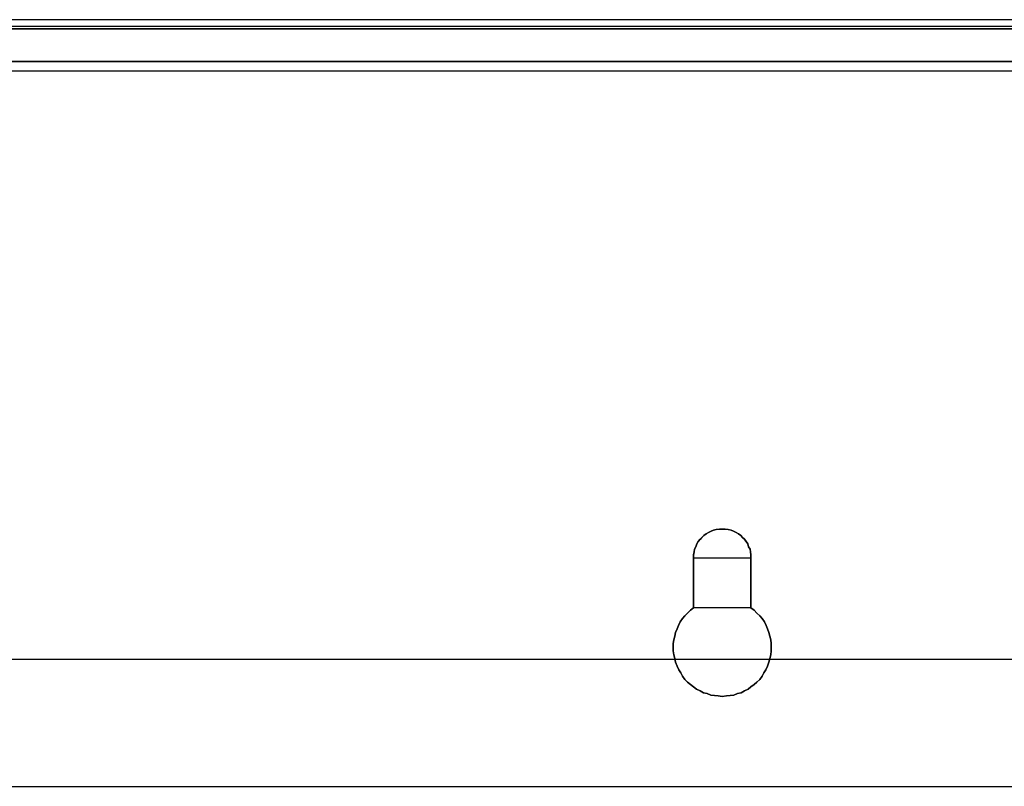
# Model space of a CAD drawing. Extents: x -543332 to -323966, y -9028 to 137422.
# Tile 149 of 250: x -444293 to -443194, y 28093 to 28948. Entities that reach past the tile are written whole.
import ezdxf

# ---------------------------------------------------------------- set-up
doc = ezdxf.new("R2010")
doc.units = 0
doc.header["$MEASUREMENT"] = 0
doc.layers.get('0').update_dxf_attribs({"color": 8})
doc.layers.add('5', color=7, linetype='Continuous')
doc.layers.add('50', color=7, linetype='Continuous')

# ---------------------------------------------------------------- blocks, each defined once
blk = doc.blocks.new('*U1106')
at = {"layer": '5', "color": 7}
for points in [[(875.120767, 0), (468.877908, 0)], [(468.878887, -4.67396), (875.122439, -4.67396)], [(875.122439, -4.67396), (468.878887, -4.67396)]]:
    blk.add_lwpolyline(points, dxfattribs=at)
for points in [[(468.878239, -1), (875.123087, -1), (468.878239, -1)], [(468.878239, -4.67396), (875.123087, -4.67396), (468.878239, -4.67396)], [(668.803313, -65.606982), (668.442321, -65.863881), (668.1329, -66.172159), (667.823479, -66.480437), (667.565629, -66.788715), (667.307778, -67.148373), (667.101497, -67.55941), (666.946787, -67.919068), (666.792076, -68.330105), (666.688936, -68.741143), (666.585795, -69.15218), (666.534225, -69.563218), (666.534225, -69.974255), (666.534225, -70.385292), (666.585795, -70.847709), (666.688936, -71.258747), (666.792076, -71.669784), (666.946787, -72.080822), (667.153067, -72.491859), (667.359348, -72.851517), (667.565629, -73.211175), (667.823479, -73.570832), (668.1329, -73.87911), (668.442321, -74.136009), (668.803313, -74.392907), (669.112734, -74.649806), (669.525295, -74.855324), (669.886286, -75.060843), (670.298847, -75.163602), (670.711409, -75.317741), (671.12397, -75.369121), (671.536531, -75.420501), (672.000663, -75.47188), (672.464794, -75.420501), (672.877356, -75.369121), (673.289917, -75.317741), (673.702478, -75.163602), (674.11504, -75.060843), (674.476031, -74.855324), (674.888592, -74.649806), (675.198013, -74.392907), (675.559004, -74.136009), (675.868425, -73.87911), (676.177846, -73.570832), (676.435697, -73.211175), (676.641978, -72.851517), (676.848258, -72.491859), (677.054539, -72.080822), (677.209249, -71.669784), (677.31239, -71.258747), (677.41553, -70.847709), (677.4671, -70.385292), (677.4671, -69.974255), (677.4671, -69.563218), (677.41553, -69.15218), (677.31239, -68.741143), (677.209249, -68.330105), (677.054539, -67.919068), (676.899828, -67.55941), (676.693548, -67.148373), (676.435697, -66.788715), (676.177846, -66.480437), (675.868425, -66.172159), (675.559004, -65.863881), (675.198013, -65.606982), (675.198013, -60.006598), (675.198013, -59.698319), (675.146443, -59.338662), (675.094873, -59.030384), (674.940162, -58.773485), (674.837022, -58.465207), (674.682311, -58.208309), (674.476031, -57.95141), (674.26975, -57.745892), (674.063469, -57.540373), (673.805619, -57.334854), (673.547768, -57.180715), (673.238347, -57.026576), (672.980496, -56.923817), (672.671075, -56.872437), (672.310084, -56.821058), (672.000663, -56.821058), (671.691242, -56.821058), (671.330251, -56.872437), (671.02083, -56.923817), (670.762979, -57.026576), (670.453558, -57.180715), (670.195707, -57.334854), (669.937856, -57.540373), (669.731576, -57.745892), (669.525295, -57.95141), (669.319014, -58.208309), (669.164304, -58.465207), (669.061163, -58.773485), (668.906453, -59.030384), (668.854883, -59.338662), (668.803313, -59.698319), (668.803313, -60.006598), (668.803313, -65.606982)], [(668.803313, -65.606982), (668.442321, -65.863881), (668.1329, -66.172159), (667.823479, -66.480437), (667.565629, -66.788715), (667.307778, -67.148373), (667.101497, -67.55941), (666.946787, -67.919068), (666.792076, -68.330105), (666.688936, -68.741143), (666.585795, -69.15218), (666.534225, -69.563218), (666.534225, -69.974255), (666.534225, -70.385292), (666.585795, -70.847709), (666.688936, -71.258747), (666.792076, -71.669784), (666.946787, -72.080822), (667.153067, -72.491859), (667.359348, -72.851517), (667.565629, -73.211175), (667.823479, -73.570832), (668.1329, -73.87911), (668.442321, -74.136009), (668.803313, -74.392907), (669.112734, -74.649806), (669.525295, -74.855324), (669.886286, -75.060843), (670.298847, -75.163602), (670.711409, -75.317741), (671.12397, -75.369121), (671.536531, -75.420501), (672.000663, -75.47188), (672.464794, -75.420501), (672.877356, -75.369121), (673.289917, -75.317741), (673.702478, -75.163602), (674.11504, -75.060843), (674.476031, -74.855324), (674.888592, -74.649806), (675.198013, -74.392907), (675.559004, -74.136009), (675.868425, -73.87911), (676.177846, -73.570832), (676.435697, -73.211175), (676.641978, -72.851517), (676.848258, -72.491859), (677.054539, -72.080822), (677.209249, -71.669784), (677.31239, -71.258747), (677.41553, -70.847709), (677.4671, -70.385292), (677.4671, -69.974255), (677.4671, -69.563218), (677.41553, -69.15218), (677.31239, -68.741143), (677.209249, -68.330105), (677.054539, -67.919068), (676.899828, -67.55941), (676.693548, -67.148373), (676.435697, -66.788715), (676.177846, -66.480437), (675.868425, -66.172159), (675.559004, -65.863881), (675.198013, -65.606982), (675.198013, -60.006598), (675.198013, -59.698319), (675.146443, -59.338662), (675.094873, -59.030384), (674.940162, -58.773485), (674.837022, -58.465207), (674.682311, -58.208309), (674.476031, -57.95141), (674.26975, -57.745892), (674.063469, -57.540373), (673.805619, -57.334854), (673.547768, -57.180715), (673.238347, -57.026576), (672.980496, -56.923817), (672.671075, -56.872437), (672.310084, -56.821058), (672.000663, -56.821058), (671.691242, -56.821058), (671.330251, -56.872437), (671.02083, -56.923817), (670.762979, -57.026576), (670.453558, -57.180715), (670.195707, -57.334854), (669.937856, -57.540373), (669.731576, -57.745892), (669.525295, -57.95141), (669.319014, -58.208309), (669.164304, -58.465207), (669.061163, -58.773485), (668.906453, -59.030384), (668.854883, -59.338662), (668.803313, -59.698319), (668.803313, -60.006598), (668.803313, -65.606982)], [(672.000663, -75.47188), (671.536531, -75.420501), (671.12397, -75.369121), (670.711409, -75.317741), (670.298847, -75.163602), (669.886286, -75.060843), (669.525295, -74.855324), (669.112734, -74.649806), (668.803313, -74.392907), (668.442321, -74.136009), (668.1329, -73.87911), (667.823479, -73.570832), (667.565629, -73.211175), (667.359348, -72.851517), (667.153067, -72.491859), (666.946787, -72.080822), (666.792076, -71.669784), (666.688936, -71.258747), (666.585795, -70.847709), (666.534225, -70.385292), (666.534225, -69.974255), (666.534225, -69.563218), (666.585795, -69.15218), (666.688936, -68.741143), (666.792076, -68.330105), (666.946787, -67.919068), (667.101497, -67.55941), (667.307778, -67.148373), (667.565629, -66.788715), (667.823479, -66.480437), (668.1329, -66.172159), (668.442321, -65.863881), (668.803313, -65.606982), (668.803313, -60.006598), (668.803313, -59.698319), (668.854883, -59.338662), (668.906453, -59.030384), (669.061163, -58.773485), (669.164304, -58.465207), (669.319014, -58.208309), (669.525295, -57.95141), (669.731576, -57.745892), (669.937856, -57.540373), (670.195707, -57.334854), (670.453558, -57.180715), (670.762979, -57.026576), (671.02083, -56.923817), (671.330251, -56.872437), (671.691242, -56.821058), (672.000663, -56.821058), (672.310084, -56.821058), (672.671075, -56.872437), (672.980496, -56.923817), (673.238347, -57.026576), (673.547768, -57.180715), (673.805619, -57.334854), (674.063469, -57.540373), (674.26975, -57.745892), (674.476031, -57.95141), (674.682311, -58.208309), (674.837022, -58.465207), (674.940162, -58.773485), (675.094873, -59.030384), (675.146443, -59.338662), (675.198013, -59.698319), (675.198013, -60.006598), (675.198013, -65.606982), (675.559004, -65.863881), (675.868425, -66.172159), (676.177846, -66.480437), (676.435697, -66.788715), (676.693548, -67.148373), (676.899828, -67.55941), (677.054539, -67.919068), (677.209249, -68.330105), (677.31239, -68.741143), (677.41553, -69.15218), (677.4671, -69.563218), (677.4671, -69.974255), (677.4671, -70.385292), (677.41553, -70.847709), (677.31239, -71.258747), (677.209249, -71.669784), (677.054539, -72.080822), (676.848258, -72.491859), (676.641978, -72.851517), (676.435697, -73.211175), (676.177846, -73.570832), (675.868425, -73.87911), (675.559004, -74.136009), (675.198013, -74.392907), (674.888592, -74.649806), (674.476031, -74.855324), (674.11504, -75.060843), (673.702478, -75.163602), (673.289917, -75.317741), (672.877356, -75.369121), (672.464794, -75.420501), (672.000663, -75.47188)], [(675.197813, -60.009413), (675.197813, -59.700863), (675.146246, -59.340887), (675.094679, -59.032337), (674.939978, -58.775211), (674.836844, -58.466661), (674.682144, -58.209535), (674.475876, -57.95241), (674.269608, -57.746709), (674.06334, -57.541009), (673.805506, -57.335308), (673.547671, -57.181033), (673.238269, -57.026758), (672.980435, -56.923908), (672.671033, -56.872483), (672.310064, -56.821058), (672.000663, -56.821058), (671.691261, -56.821058), (671.330293, -56.872483), (671.020891, -56.923908), (670.763056, -57.026758), (670.453655, -57.181033), (670.19582, -57.335308), (669.937985, -57.541009), (669.731718, -57.746709), (669.52545, -57.95241), (669.319182, -58.209535), (669.164481, -58.466661), (669.061347, -58.775211), (668.906646, -59.032337), (668.85508, -59.340887), (668.803513, -59.700863), (668.803513, -60.009413), (675.197813, -60.009413)], [(668.803513, -60.006765), (668.803513, -65.607573), (668.803513, -60.006765)], [(675.195162, -60.006765), (675.195162, -65.607573), (675.195162, -60.006765)], [(668.803313, -65.604925), (668.442321, -65.861877), (668.1329, -66.170219), (667.823479, -66.478562), (667.565629, -66.786904), (667.307778, -67.146637), (667.101497, -67.55776), (666.946787, -67.917493), (666.792076, -68.328616), (666.688936, -68.739739), (666.585795, -69.150862), (666.534225, -69.561985), (666.534225, -69.973108), (666.534225, -70.384232), (666.585795, -70.846745), (666.688936, -71.257868), (666.792076, -71.668991), (666.946787, -72.080115), (667.153067, -72.491238), (667.359348, -72.85097), (667.565629, -73.210703), (667.823479, -73.570436), (668.1329, -73.878778), (668.442321, -74.13573), (668.803313, -74.392682), (669.112734, -74.649634), (669.525295, -74.855196), (669.886286, -75.060757), (670.298847, -75.163538), (670.711409, -75.317709), (671.12397, -75.3691), (671.536531, -75.42049), (672.000663, -75.47188), (672.464794, -75.42049), (672.877356, -75.3691), (673.289917, -75.317709), (673.702478, -75.163538), (674.11504, -75.060757), (674.476031, -74.855196), (674.888592, -74.649634), (675.198013, -74.392682), (675.559004, -74.13573), (675.868425, -73.878778), (676.177846, -73.570436), (676.435697, -73.210703), (676.641978, -72.85097), (676.848258, -72.491238), (677.054539, -72.080115), (677.209249, -71.668991), (677.31239, -71.257868), (677.41553, -70.846745), (677.4671, -70.384232), (677.4671, -69.973108), (677.4671, -69.561985), (677.41553, -69.150862), (677.31239, -68.739739), (677.209249, -68.328616), (677.054539, -67.917493), (676.899828, -67.55776), (676.693548, -67.146637), (676.435697, -66.786904), (676.177846, -66.478562), (675.868425, -66.170219), (675.559004, -65.861877), (675.198013, -65.604925), (668.803313, -65.604925)]]:
    blk.add_lwpolyline(points, close=True, dxfattribs=at)
at = {"layer": '50', "color": 7}
for points in [[(875.643678, -0.744126), (468.049642, -0.744126)], [(875.651351, -5.717326), (468.041488, -5.717326)], [(851.82548, -71.359325), (491.918695, -71.359325)]]:
    blk.add_lwpolyline(points, dxfattribs=at)
blk = doc.blocks.new('*U1107')
at = {"layer": '50', "color": 7}
blk.add_lwpolyline([(512.000243, -85.500372), (832.001083, -85.500372)], dxfattribs=at)

msp = doc.modelspace()

# ---------------------------------------------------------------- block references
at = {"xscale": 10, "yscale": 10, "zscale": 10}
for name in ['*U1106', '*U1107']:
    msp.add_blockref(name, (-450229.1, 28948), dxfattribs=at)

doc.saveas('drawing.dxf')
